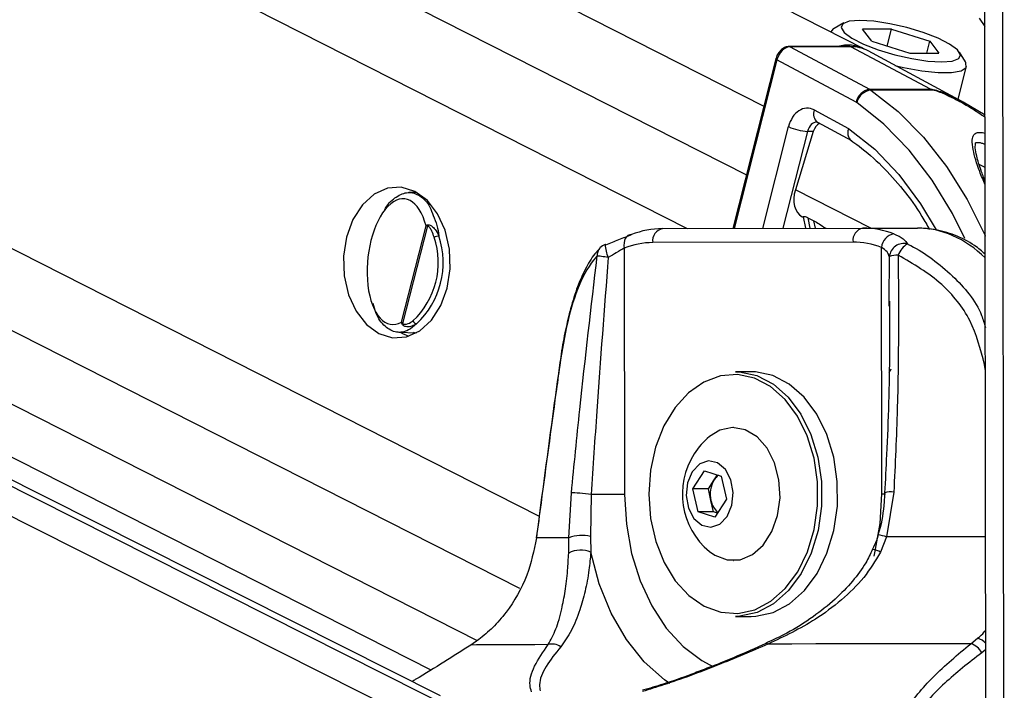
# Model space of a CAD drawing. Header units: millimetres. Extents: x 59675 to 443956, y 27057 to 412240.
# Tile 43 of 67: x 367637 to 371156, y 145507 to 147905. Entities that reach past the tile are written whole.
import ezdxf

# ---------------------------------------------------------------- set-up
doc = ezdxf.new("R2010")
doc.units = ezdxf.units.MM
doc.header["$LTSCALE"] = 50

msp = doc.modelspace()

# ---------------------------------------------------------------- linework, layer by layer
at = {"color": 8, "linetype": 'Continuous', "lineweight": 25}
for p, q in [((360746.89, 152167.18), (370234.13, 147350.4)), ((361280.34, 152173.5), (370296.46, 147595.92)), ((357673.37, 152130.76), (369493.27, 146129.68)), ((360169.56, 152160.34), (370022.83, 147157.72)), ((369238.07, 145306.41), (355725.39, 152107.69)), ((369221.66, 145422.25), (355934.22, 152110.17)), ((356600.66, 152118.06), (369272.27, 145684.55)), ((357109.5, 152124.08), (369423.28, 145872.25)), ((371091.25, 144435.65), (371081.24, 151899.04)), ((371155.7, 144316), (371145.93, 151599.67)), ((370343.22, 147760.93), (370190.21, 147158.17)), ((370292.35, 147158.45), (370384.66, 147522.09)), ((370452.67, 147505.19), (370364.7, 147158.64)), ((371087.3, 147375.99), (371066.38, 147386.28)), ((370678.42, 147159.41), (370408.95, 147296.22)), ((370453.13, 147196.49), (370460.88, 147158.9)), ((370480.56, 147158.95), (370475.12, 147185.32)), ((370744.37, 146897.64), (370745.08, 147057.36)), ((371084.98, 146671.79), (371088.25, 146672.31)), ((371088.27, 146648.89), (371084.98, 146671.79)), ((371089.61, 145652.54), (371074.94, 145640.83))]:
    msp.add_line(p, q, dxfattribs=at)
at = {"color": 7, "linetype": 'Continuous', "lineweight": 25}
for p, q in [((370656.4, 147799.69), (362024.26, 152182.32)), ((369141.12, 145486.99), (355981.2, 152110.72)), ((356235.84, 152113.74), (369106.05, 145579.4)), ((371090.12, 145270.95), (371081.24, 151899.04)), ((371065.32, 147910.25), (371086.6, 147879.87)), ((370582.07, 147892.81), (370547.15, 147873.44)), ((370752.87, 147870.76), (370649.1, 147870.76)), ((370681.8, 147827.81), (370649.1, 147870.76)), ((370737.51, 147810.28), (370752.87, 147870.76)), ((370752.87, 147870.76), (370889.35, 147827.81)), ((370536.09, 147861.09), (370536.02, 147860.81)), ((370603.95, 147808.88), (370386.94, 147808.88)), ((370390.69, 147807.91), (370674.48, 147655.87)), ((370607.7, 147807.91), (370390.69, 147807.91)), ((370891.48, 147655.87), (370607.7, 147807.91)), ((370681.8, 147827.81), (370818.27, 147784.86)), ((370878.44, 147784.86), (370889.35, 147827.81)), ((370889.35, 147827.81), (370922.04, 147784.86)), ((370339.29, 147764.62), (370185.33, 147158.16)), ((371009.09, 147610.17), (370668.96, 147792.98)), ((370818.27, 147784.86), (370922.04, 147784.86)), ((371016.88, 147754.2), (370995.43, 147787.88)), ((370626.6, 147609.11), (370343.22, 147760.93)), ((370990.75, 147620.02), (371020.71, 147738.06)), ((370674.48, 147655.87), (370891.48, 147655.87)), ((370895.9, 147653.17), (370678.89, 147653.17)), ((371087.03, 147563.58), (371008.87, 147609.97)), ((370476.25, 147581.8), (370599.02, 147516.03)), ((370486.99, 147538.07), (370487.99, 147537.73)), ((370487.99, 147537.73), (370609.3, 147472.74)), ((370472.98, 147504.55), (370408.95, 147296.22)), ((370472.98, 147504.55), (370452.67, 147505.19)), ((369055.18, 147287.27), (369026.96, 147286.57)), ((370433.33, 147200.09), (370437.08, 147198.19)), ((370436.82, 147199.47), (370445.2, 147158.86)), ((369001.36, 146822.88), (369088.92, 147167.81)), ((369093.77, 147167.1), (369005.21, 146818.25)), ((370453.13, 147196.49), (370475.12, 147185.32)), ((369934.37, 147157.48), (370650.28, 147159.41)), ((370650.28, 147159.41), (370845.04, 147159.41)), ((370614.99, 147109.41), (369899.08, 147107.48)), ((369797.44, 147088.09), (369798.62, 146207.21)), ((370717.86, 146209.68), (370716.68, 147090.56)), ((370744.3, 146880.67), (370744.37, 146897.64)), ((368991.43, 146786.86), (369055.18, 146785.29)), ((369049.82, 146782.41), (369043.63, 146785.57)), ((370251.17, 146645.95), (370194.6, 146645.95)), ((370187.53, 146445.95), (370186.47, 146445.95)), ((370042.86, 146226.91), (370084.07, 146290.95)), ((370084.07, 146290.95), (370143.9, 146272.49)), ((370098.01, 146226.91), (370118.61, 146258.93)), ((370118.61, 146258.93), (370130.08, 146276.76)), ((370143.9, 146272.49), (370162.51, 146189.99)), ((370061.46, 146144.4), (370042.86, 146226.91)), ((370098.01, 146226.91), (370042.86, 146226.91)), ((370107.31, 146185.65), (370098.01, 146226.91)), ((370760.68, 146215.47), (370735.12, 146055.24)), ((369599.86, 146052.19), (369608.63, 146212.37)), ((369679.37, 146207.03), (369676.58, 146056.81)), ((370116.61, 146144.4), (370107.31, 146185.65)), ((370162.51, 146189.99), (370121.29, 146125.94)), ((370121.29, 146125.94), (370061.46, 146144.4)), ((370116.61, 146144.4), (370061.46, 146144.4)), ((370130.43, 146140.14), (370116.61, 146144.4)), ((369598.76, 145997.48), (369599.86, 146052.19)), ((369676.58, 146056.81), (369678.01, 146000.44)), ((370735.12, 146055.24), (370713.39, 146000.48)), ((370186.47, 145970.95), (370187.53, 145970.95)), ((370194.6, 145770.95), (370251.17, 145770.95)), ((369277.31, 145688.02), (369249.22, 145668.6)), ((371035.71, 145673.41), (371060.12, 145692.82)), ((370303.55, 145674.13), (370303.28, 145674.02))]:
    msp.add_line(p, q, dxfattribs=at)
at = {"color": 7, "linetype": 'Continuous', "lineweight": 25, "flags": 128}
for points in [[(370547.15, 147873.44), (370544.4, 147871.75), (370536.09, 147861.09)], [(370639.16, 147902.15), (370601.26, 147899.14), (370578.29, 147890.35), (370572.12, 147876.49), (370583.24, 147858.69), (370610.76, 147838.39), (370652.43, 147817.23), (370704.89, 147796.93), (370763.88, 147779.13), (370824.64, 147765.28), (370882.23, 147756.49), (370931.98, 147753.48), (370969.88, 147756.49), (370992.85, 147765.28), (370999.02, 147779.13), (370987.9, 147796.93), (370960.39, 147817.23), (370918.72, 147838.39), (370866.25, 147858.69), (370807.26, 147876.49), (370746.5, 147890.35), (370688.92, 147899.14), (370639.16, 147902.15)], [(370603.95, 147808.88), (370605.67, 147808.68), (370607.7, 147807.91)], [(370765.02, 147741.35), (370795.9, 147734.05), (370860.58, 147722.1), (370919.17, 147715.89), (370967.31, 147715.89), (371001.43, 147722.1), (371019.02, 147734.05), (371018.77, 147750.86), (371016.88, 147754.2)], [(368920.3, 146782.16), (368969.01, 146767.21), (369018.79, 146770.59), (369066.26, 146792.08), (369108.18, 146830.21), (369141.68, 146882.39), (369164.5, 146945.05), (369175.08, 147013.93), (369172.69, 147084.33), (369157.49, 147151.46), (369130.52, 147210.74), (369093.64, 147258.13), (369049.32, 147290.4), (369000.62, 147305.35), (368950.83, 147301.97), (368903.37, 147280.48), (368861.45, 147242.35), (368827.94, 147190.17), (368805.12, 147127.51), (368794.55, 147058.63), (368796.94, 146988.23), (368812.14, 146921.1), (368839.1, 146861.82), (368876, 146814.43), (368920.3, 146782.16)], [(369823.49, 147136.32), (369816.77, 147135.39), (369810.67, 147132.65), (369805.42, 147128.19), (369801.21, 147122.19), (369798.23, 147114.88), (369796.57, 147106.55), (369796.31, 147097.49), (369797.44, 147088.09)], [(369732.13, 147099.8), (369730.01, 147101.36), (369729.47, 147101.33)], [(369740.43, 147054.66), (369733.96, 147055.48), (369727.73, 147056.29), (369721.84, 147057.06), (369716.4, 147057.79), (369711.51, 147058.47), (369707.26, 147059.07), (369703.71, 147059.6), (369700.94, 147060.04)], [(368996.78, 146786.73), (369005.16, 146782.16), (369027.24, 146773.03)], [(369566, 146669.14), (369566.07, 146668.62), (369566.78, 146667.71)], [(370194.6, 146645.95), (370209.68, 146645.43), (370271.58, 146632.19), (370330.32, 146601.6), (370383.5, 146554.92), (370428.95, 146494.05), (370464.81, 146421.49), (370489.6, 146340.21), (370502.32, 146253.54), (370502.43, 146165.01), (370489.95, 146078.27), (370465.38, 145996.86), (370429.71, 145924.1), (370384.43, 145862.99), (370331.37, 145816.02), (370272.72, 145785.12), (370210.86, 145771.55), (370194.6, 145770.95)], [(370251.17, 145770.95), (370267.43, 145771.55), (370329.29, 145785.12), (370387.94, 145816.02), (370441, 145862.99), (370486.28, 145924.1), (370521.95, 145996.86), (370546.52, 146078.27), (370559, 146165.01), (370558.89, 146253.54), (370546.17, 146340.21), (370521.37, 146421.49), (370485.52, 146494.05), (370440.06, 146554.92), (370386.88, 146601.6), (370328.15, 146632.19), (370266.25, 146645.43), (370251.17, 146645.95)], [(369885.25, 146207.64), (369891.55, 146121.6), (369909.97, 146039.11), (369939.76, 145963.56), (369979.69, 145898.04), (370028.12, 145845.22), (370083.08, 145807.28), (370142.32, 145785.75), (370203.42, 145781.54), (370263.86, 145794.8), (370321.18, 145824.99), (370373.02, 145870.89), (370417.27, 145930.6), (370452.12, 146001.69), (370476.13, 146081.24), (370488.33, 146166.01), (370488.22, 146252.51), (370475.79, 146337.2), (370451.56, 146416.62), (370416.52, 146487.52), (370372.11, 146547), (370320.14, 146592.62), (370262.75, 146622.5), (370202.27, 146635.44), (370141.2, 146630.89), (370082.01, 146609.05), (370027.15, 146570.81), (369978.85, 146517.74), (369939.1, 146452), (369909.51, 146376.29), (369891.32, 146293.71), (369885.25, 146207.64)], [(370102.15, 146003.06), (370121.56, 145989.41), (370165.74, 145972.76), (370211.48, 145973.6), (370255.36, 145991.84), (370294.12, 146026.16), (370324.91, 146073.99), (370345.42, 146131.8), (370354.16, 146195.29), (370350.45, 146259.75), (370334.57, 146320.41), (370307.73, 146372.77), (370271.88, 146412.94), (370229.7, 146437.95), (370184.31, 146445.93), (370139.09, 146436.3), (370102.15, 146413.84)], [(370040.58, 146288.38), (370023.68, 146248.69), (370018.81, 146202.87), (370026.7, 146157.9), (370046.16, 146120.63), (370074.23, 146096.72), (370106.62, 146089.83), (370138.43, 146100.99), (370164.78, 146128.52), (370181.68, 146168.21), (370186.56, 146214.03), (370178.66, 146259), (370159.2, 146296.27), (370131.14, 146320.17), (370098.73, 146327.07), (370066.94, 146315.9), (370040.58, 146288.38)], [(369679.37, 146207.03), (369669.58, 146208.2), (369659.12, 146209.31), (369648.48, 146210.31), (369638.14, 146211.16), (369628.58, 146211.81), (369620.23, 146212.25), (369613.48, 146212.43), (369608.63, 146212.37)], [(369798.62, 146207.21), (369786.33, 146207.18), (369772.52, 146207.15), (369757.55, 146207.12), (369741.8, 146207.1), (369725.69, 146207.08), (369709.65, 146207.05), (369694.07, 146207.04), (369679.37, 146207.03)], [(369482.95, 146052.52), (369482.95, 146052.31), (369483.34, 146051.44)], [(369599.86, 146052.19), (369579.84, 146052.09), (369561.36, 146051.99), (369544.42, 146051.9), (369529.04, 146051.8), (369515.23, 146051.71), (369503, 146051.62), (369492.37, 146051.53), (369483.34, 146051.44)], [(369525.2, 145669.95), (369477.23, 145669.77), (369432.96, 145669.59), (369392.48, 145669.42), (369355.85, 145669.25), (369323.16, 145669.08), (369294.45, 145668.92), (369269.8, 145668.76), (369249.22, 145668.6)], [(371035.71, 145673.41), (370940.51, 145673.25), (370846.28, 145673.09), (370753.2, 145672.93), (370661.46, 145672.76), (370571.21, 145672.59), (370482.62, 145672.42), (370395.86, 145672.24), (370311.09, 145672.06)]]:
    msp.add_lwpolyline(points, dxfattribs=at)
at = {"color": 8, "linetype": 'Continuous', "lineweight": 25, "flags": 128}
for points in [[(370386.93, 147808.88), (370388.66, 147808.68), (370390.69, 147807.91)], [(370339.28, 147764.62), (370339.27, 147764.52), (370339.46, 147763.75), (370340.21, 147762.87), (370341.47, 147761.92), (370343.22, 147760.93)], [(370678.89, 147653.17), (370776.1, 147576.44), (370866.6, 147484.76), (370949.24, 147379.3), (371022.99, 147261.37), (371086.92, 147132.48), (371087.63, 147130.84)], [(371014.28, 147122.35), (370970.4, 147211.19), (370897.77, 147331.08), (370815.73, 147438.16), (370725.42, 147530.96), (370628.07, 147608.21)], [(370599.02, 147516.03), (370692.41, 147441.04), (370778.67, 147350.58), (370856.53, 147245.98), (370911.71, 147153.69)], [(369798.62, 146207.21), (369805.04, 146100.24), (369823.81, 145996.22), (369854.44, 145898), (369896.07, 145808.23), (369947.59, 145729.39), (370007.59, 145663.62), (370074.41, 145612.7), (370116.23, 145590.25)], [(370690.2, 145986.35), (370693.24, 145998.56), (370711.74, 146102.68), (370717.86, 146209.68)], [(370717.86, 146209.68), (370728.31, 146209.71), (370730.8, 146209.72)], [(371089.08, 146055.86), (371062.99, 146055.81), (371007.26, 146055.72), (370951.92, 146055.63), (370896.98, 146055.53), (370842.51, 146055.44), (370788.54, 146055.34), (370735.12, 146055.24)], [(369960.17, 145530.87), (369941.48, 145544.06), (369869.15, 145608.64), (369805.11, 145688.83), (369751.02, 145782.53), (369708.28, 145887.31), (369678.01, 146000.44)]]:
    msp.add_lwpolyline(points, dxfattribs=at)
at = {"color": 7, "linetype": 'Continuous', "lineweight": 25}
for centre, radius, start, end in [((370596.35, 147677.38), 136.26, 63.84993, 105.19253), ((370609.15, 147680.69), 127.23, 61.9607, 90.65393), ((370684.34, 147597.88), 58.82, 99.65503, 168.9935), ((370688.7, 147590.89), 63.05, 98.94469, 164.04922), ((370652.92, 147615.55), 45.72, 55.37547, 61.86256), ((370869.92, 147615.55), 45.72, 55.37547, 61.86256), ((370619.08, 147595.15), 15.86, 55.44221, 61.65732), ((370460.23, 147680.99), 175.96, 244.56556, 267.53693), ((369110.81, 147168.54), 17.1, 172.70876, 184.81599), ((368849.82, 147036.2), 300.58, 313.09138, 18.41973), ((369136.92, 147092.2), 39.02, 92.82042, 118.75806), ((369935.97, 146848.07), 309.42, 90.29551, 111.31561), ((369943.2, 147113.8), 44.57, 101.42484, 188.14888), ((370659.1, 147115.73), 44.56, 101.41992, 188.1538), ((370650.34, 146850.28), 309.13, 68.98214, 90.01104), ((370771.02, 147085.12), 54.61, 100.35319, 174.28573), ((368847.29, 147036.2), 285.48, 313.08962, 18.41963), ((369747.26, 147054.6), 50, 110.84177, 137.33784), ((369900.57, 146823.72), 283.77, 90.29974, 111.31028), ((370615.06, 146826.11), 283.3, 68.97944, 90.01461), ((370796.5, 147052.75), 51.63, 75.29088, 174.87736), ((370846.82, 147038.16), 74.49, 119.96965, 160.57781), ((370775.19, 146978.85), 84.09, 89.06304, 110.98636), ((369015.04, 146810.79), 12.34, 142.81361, 156.3569), ((369057.85, 146832.83), 16.36, 198.19689, 260.53003), ((370270.8, 146208.45), 265.76, 129.38933, 147.23586), ((370270.8, 146208.45), 265.76, 147.23586, 230.61067), ((370203.34, 146208.35), 98.68, 149.16445, 193.29631), ((370169.04, 146227.36), 59.5, 125.95824, 147.95076), ((370180.52, 146199.51), 74.51, 190.7154, 229.5301), ((369645.96, 145925.88), 134.46, 76.83608, 110.05048), ((369641.41, 145918.05), 90.15, 66.0447, 118.22838), ((369540.38, 145620.92), 51.32, 54.31135, 107.19804), ((371017.85, 145612), 63.96, 26.79408, 73.78114)]:
    msp.add_arc(centre, radius, start, end, dxfattribs=at)
at = {"color": 8, "linetype": 'Continuous', "lineweight": 25}
for centre, radius, start, end in [((370511.34, 147567.55), 37.87, 157.89518, 231.93649), ((369835.8, 147101.68), 106.33, 180.18752, 206.24407), ((369738.88, 147063.13), 38.07, 138.86867, 184.66041), ((370723, 146662.81), 28.55, 315.07377, 347.14409), ((370750.54, 146146.81), 69.4, 81.5975, 108.62794), ((370626.07, 145677.2), 393.46, 73.90829, 78.43624), ((370664.94, 145909.88), 102.74, 61.86233, 78.05596), ((371041.96, 145630.74), 64.68, 42.57711, 73.69501), ((370305.33, 145665.82), 8.5, 47.30257, 102.0519)]:
    msp.add_arc(centre, radius, start, end, dxfattribs=at)
at = {"color": 7, "linetype": 'Continuous', "lineweight": 25}
for centre, major_axis, ratio, start_param, end_param in [((370378.57, 147760.93), (22.93, 44.44), 0.6642194, 0.3301993, 1.9009956), ((370451.22, 147488.26), (-0.03, 100.03), 0.7069644, 5.9208587, 7.5087983), ((370506.26, 147487.64), (4.86, 49.82), 0.721655, 0.4511096, 1.2955338), ((368989.04, 147039.39), (23.3, 224.6), 0.4818177, 5.3701348, 9.7483435), ((370478.97, 147289.07), (45.96, 88.82), 0.6778393, 1.8320597, 3.1468226)]:
    msp.add_ellipse(centre, major_axis=major_axis, ratio=ratio, start_param=start_param, end_param=end_param, dxfattribs=at)
at = {"color": 8, "linetype": 'Continuous', "lineweight": 25}
for centre, major_axis, ratio, start_param, end_param in [((370486.57, 147488.26), (-1.68, 50.02), 0.713644, 6.2366045, 7.4848272), ((370847.39, 146559.41), (-3.09, 600), 0.7071023, 5.6736577, 6.2814504)]:
    msp.add_ellipse(centre, major_axis=major_axis, ratio=ratio, start_param=start_param, end_param=end_param, dxfattribs=at)
at = {"color": 7, "linetype": 'Continuous', "lineweight": 25}
for points, knots in [([(370386.94, 147808.88), (370382.14, 147808.28), (370372.44, 147807.08), (370358.73, 147798.09), (370347.1, 147784.66), (370341.35, 147772.3), (370339.54, 147765.56), (370339.29, 147764.62)], [0, 0, 0, 0, 0.2242708, 0.4533535, 0.7081054, 0.9595679, 1, 1, 1, 1]), ([(370599.02, 147516.03), (370598.93, 147515.71), (370597.97, 147512.58), (370596.18, 147504.29), (370596.16, 147491.96), (370599.92, 147480.35), (370605.18, 147476.15), (370607.58, 147474.24)], [0, 0, 0, 0, 0.0179575, 0.1772013, 0.4677714, 0.7580851, 1, 1, 1, 1]), ([(370607.06, 147473.62), (370616.93, 147466.72), (370655.28, 147439.94), (370718.88, 147383.39), (370794.07, 147298.8), (370850.9, 147221.72), (370879.33, 147169.76), (370888.04, 147153.83)], [0, 0, 0, 0, 0.0917297, 0.3563029, 0.6202861, 0.8836341, 1, 1, 1, 1]), ([(371087.18, 147326.15), (371082.11, 147339.4), (371069.52, 147372.32), (371057.9, 147412.4), (371050.74, 147445.17), (371053.55, 147465.55), (371052.06, 147464.36), (371057.46, 147466.09), (371066.1, 147465.61), (371076.38, 147463.39), (371083.84, 147460.56), (371087.17, 147459.3)], [0, 0, 0, 0, 0.16673612, 0.41429627, 0.58013575, 0.71104956, 0.84274621, 0.88525864, 0.92438114, 0.96628026, 1, 1, 1, 1]), ([(368938.67, 147219.41), (368940.57, 147223.18), (368952.89, 147247.68), (368983.21, 147274.01), (369025.67, 147291.73), (369067.65, 147278.28), (369099.25, 147247.81), (369110.68, 147214.51), (369114.27, 147204.06)], [0, 0, 0, 0, 0.0369961, 0.2404771, 0.4514133, 0.6709849, 0.8967788, 1, 1, 1, 1]), ([(370437.29, 147199.56), (370437.26, 147200.21), (370437.21, 147201.62), (370443.03, 147200.97), (370449.1, 147198.52), (370452.66, 147196.72), (370453.13, 147196.49)], [0, 0, 0, 0, 0.2859614, 0.6247901, 0.950528, 1, 1, 1, 1]), ([(369088.92, 147167.81), (369088.96, 147167.84), (369090.25, 147168.87), (369092.07, 147169.8), (369093.84, 147170.71)], [0, 0, 0, 0, 0.0289091, 1, 1, 1, 1]), ([(369093.77, 147167.1), (369092.02, 147167.35), (369090.22, 147167.59), (369088.96, 147167.8), (369088.92, 147167.81)], [0, 0, 0, 0, 0.9711851, 1, 1, 1, 1]), ([(369118.14, 147126.41), (369115.59, 147133.99), (369111.42, 147146.39), (369104.26, 147158.64), (369099.23, 147164.4), (369096.28, 147166.96), (369094.33, 147167.07), (369093.77, 147167.1)], [0, 0, 0, 0, 0.4557312, 0.7450946, 0.8506702, 0.9570373, 1, 1, 1, 1]), ([(369093.84, 147170.71), (369094.85, 147171.01), (369097.91, 147171.94), (369103.28, 147170.46), (369111.81, 147165.52), (369123.83, 147153.29), (369130.8, 147139.49), (369135, 147131.17)], [0, 0, 0, 0, 0.0606533, 0.1845385, 0.2940071, 0.5746481, 1, 1, 1, 1]), ([(370475.12, 147185.32), (370481.13, 147181.84), (370494, 147174.4), (370509.19, 147164.39), (370517.28, 147159.05)], [0, 0, 0, 0, 0.4672226, 1, 1, 1, 1]), ([(369732.13, 147099.8), (369747.69, 147106.07), (369781.39, 147119.67), (369808.76, 147130.49), (369823.49, 147136.32)], [0, 0, 0, 0, 0.4619118, 1, 1, 1, 1]), ([(370761.21, 147138.84), (370773.68, 147133.09), (370796.87, 147122.4), (370805.58, 147108.92), (370809.61, 147102.69)], [0, 0, 0, 0, 0.5381401, 1, 1, 1, 1]), ([(371087.72, 147066.05), (371075.23, 147076.7), (371041.59, 147105.4), (370979.15, 147135.76), (370909.67, 147156.46), (370864.44, 147158.52), (370844.91, 147159.41)], [0, 0, 0, 0, 0.178231, 0.480242, 0.7755117, 1, 1, 1, 1]), ([(369711.26, 147087.22), (369706.7, 147082.86), (369687.52, 147064.5), (369660.68, 147019.36), (369629.86, 146952.32), (369605.89, 146876.29), (369586.76, 146794.76), (369573.91, 146726), (369568.16, 146682.3), (369566.38, 146668.81)], [0, 0, 0, 0, 0.0552524, 0.232385, 0.4189911, 0.6028535, 0.7602069, 0.925959, 1, 1, 1, 1]), ([(369700.94, 147060.04), (369699.28, 147058.25), (369674.69, 147031.64), (369635.45, 146964.13), (369593.16, 146830.28), (369575.56, 146721.83), (369566.78, 146667.71)], [0, 0, 0, 0, 0.02504771, 0.37152705, 0.68633855, 1, 1, 1, 1]), ([(369608.63, 146212.37), (369618.36, 146311.79), (369646.03, 146594.46), (369679.34, 146876.93), (369700.94, 147060.04)], [0, 0, 0, 0, 0.3517241, 1, 1, 1, 1]), ([(369797.44, 147088.09), (369788.29, 147082.7), (369771.03, 147072.55), (369750.21, 147060.38), (369740.43, 147054.66)], [0, 0, 0, 0, 0.530541, 1, 1, 1, 1]), ([(370745.08, 147057.36), (370742.99, 147063.05), (370738.53, 147075.15), (370724.26, 147085.22), (370716.68, 147090.56)], [0, 0, 0, 0, 0.4694555, 1, 1, 1, 1]), ([(370776.57, 147062.93), (370777.46, 146879.88), (370778.82, 146597.51), (370765.4, 146314.88), (370760.68, 146215.47)], [0, 0, 0, 0, 0.6482786, 1, 1, 1, 1]), ([(371084.98, 146671.79), (371070.9, 146725.68), (371042.67, 146833.67), (370930.23, 146973.21), (370830.52, 147031.43), (370776.57, 147062.93)], [0, 0, 0, 0, 0.3137569, 0.628664, 1, 1, 1, 1]), ([(369740.43, 147054.66), (369726.17, 146871.54), (369704.17, 146589.03), (369685.83, 146306.44), (369679.37, 146207.03)], [0, 0, 0, 0, 0.648203, 1, 1, 1, 1]), ([(369055.16, 146816.7), (369045.52, 146808.65), (369022.05, 146789.06), (368982.27, 146782.92), (368941.78, 146804.54), (368912.3, 146842.31), (368902.96, 146878.43), (368900.06, 146889.63)], [0, 0, 0, 0, 0.16301013, 0.39688082, 0.64000955, 0.88843714, 1, 1, 1, 1]), ([(370745.05, 146897.63), (370745.39, 146838.58), (370746.45, 146655.94), (370739.28, 146427.42), (370730.26, 146258.15), (370727.83, 146212.6)], [0, 0, 0, 0, 0.2588292, 0.8005425, 1, 1, 1, 1]), ([(369003.73, 146815.74), (369002.78, 146818.05), (369001.79, 146820.44), (369001.37, 146822.81), (369001.36, 146822.88)], [0, 0, 0, 0, 0.9714691, 1, 1, 1, 1]), ([(369001.36, 146822.88), (369001.38, 146822.83), (369002.28, 146821.31), (369003.77, 146819.75), (369005.21, 146818.25)], [0, 0, 0, 0, 0.0279758, 1, 1, 1, 1]), ([(369055.16, 146816.7), (369054, 146816), (369047.45, 146812.08), (369037.07, 146807.85), (369024.94, 146806.07), (369016.69, 146806.73), (369010.54, 146808.85), (369006.15, 146811.82), (369004.43, 146814.62), (369003.73, 146815.74)], [0, 0, 0, 0, 0.0701323, 0.3951531, 0.5870701, 0.7309929, 0.8416573, 0.9363838, 1, 1, 1, 1]), ([(369005.21, 146818.25), (369005.68, 146817.74), (369007, 146816.34), (369011.92, 146815), (369023.35, 146816.24), (369034.25, 146821.79), (369041.44, 146827.08), (369042.31, 146827.72)], [0, 0, 0, 0, 0.0453417, 0.1255736, 0.375669, 0.9241024, 1, 1, 1, 1]), ([(369566, 146669.14), (369558.91, 146617.73), (369530.56, 146412.19), (369503.35, 146206.65), (369482.95, 146052.52)], [0, 0, 0, 0, 0.2501023, 1, 1, 1, 1]), ([(369566.78, 146667.71), (369562.24, 146635.01), (369539.55, 146471.5), (369511.69, 146266.08), (369488.88, 146093.36), (369483.34, 146051.44)], [0, 0, 0, 0, 0.159183, 0.7959397, 1, 1, 1, 1]), ([(370727.89, 146212.6), (370727.33, 146201.94), (370724.93, 146156.32), (370717.94, 146105.51), (370705.6, 146067.46), (370704.13, 146062.93)], [0, 0, 0, 0, 0.2117268, 0.9060759, 1, 1, 1, 1]), ([(369483.34, 146051.44), (369474.14, 146006.33), (369454.32, 145909.21), (369390.94, 145801.58), (369328.71, 145729.85), (369294.3, 145701.85), (369277.31, 145688.02)], [0, 0, 0, 0, 0.3015368, 0.6492712, 0.8267617, 1, 1, 1, 1]), ([(370704.5, 146062.81), (370702.83, 146055.95), (370698.42, 146037.9), (370689.71, 146021.48), (370684.31, 146011.29)], [0, 0, 0, 0, 0.3796113, 1, 1, 1, 1]), ([(370685, 146011.05), (370677.3, 145994.71), (370658.05, 145953.83), (370612.23, 145893.78), (370549.28, 145828.54), (370470.27, 145766.29), (370386.67, 145712.99), (370328.35, 145686.76), (370302.91, 145675.33)], [0, 0, 0, 0, 0.1021831, 0.2555924, 0.4276031, 0.6206521, 0.8345492, 1, 1, 1, 1]), ([(369525.2, 145669.95), (369534.98, 145687.61), (369554.73, 145723.25), (369572.94, 145788.91), (369586.56, 145859.94), (369595.12, 145926.84), (369597.69, 145976.57), (369598.76, 145997.48)], [0, 0, 0, 0, 0.2453765, 0.4952957, 0.6781, 0.8646093, 1, 1, 1, 1]), ([(369678.01, 146000.44), (369676, 145978.88), (369671.28, 145928.39), (369657.85, 145859.14), (369637.36, 145786.04), (369610.23, 145717.57), (369583.71, 145681.05), (369570.31, 145662.61)], [0, 0, 0, 0, 0.1352439, 0.3167305, 0.5029022, 0.7488864, 1, 1, 1, 1]), ([(370713.39, 146000.48), (370694.62, 145969.56), (370656.04, 145906.03), (370574.07, 145827.63), (370461.07, 145742.86), (370368.77, 145699.29), (370311.09, 145672.06)], [0, 0, 0, 0, 0.2023978, 0.4159294, 0.6350248, 1, 1, 1, 1]), ([(369249.22, 145668.6), (369185.79, 145628.3), (369119.13, 145585.95), (369043.13, 145540.36), (369039.46, 145538.16)], [0, 0, 0, 0, 0.9516981, 1, 1, 1, 1]), ([(369465.95, 145501.33), (369463.69, 145509), (369455.75, 145535.97), (369472.12, 145592.29), (369507.33, 145643.81), (369525.2, 145669.95)], [0, 0, 0, 0, 0.1637214, 0.5756299, 1, 1, 1, 1]), ([(369570.31, 145662.61), (369551.43, 145638.84), (369513.27, 145590.82), (369491.21, 145537.76), (369495.83, 145511.72), (369497.11, 145504.52)], [0, 0, 0, 0, 0.4146301, 0.8381096, 1, 1, 1, 1]), ([(370311.09, 145672.06), (370251.58, 145646.48), (370131.22, 145594.73), (369978.22, 145537.89), (369887.47, 145510.14), (369862.13, 145502.39)], [0, 0, 0, 0, 0.4134707, 0.8362824, 1, 1, 1, 1]), ([(370303.31, 145673.93), (370289.39, 145667.63), (370237.05, 145643.97), (370157.32, 145609.88), (370089.47, 145584.01), (370062.79, 145573.83)], [0, 0, 0, 0, 0.18021297, 0.67766009, 1, 1, 1, 1]), ([(370961.63, 145107.17), (370952.78, 145109.22), (370903.18, 145120.74), (370826.7, 145151.8), (370770.91, 145206.08), (370750.95, 145263.31), (370753.73, 145337.18), (370798.8, 145436.16), (370895.95, 145556.41), (370989.09, 145634.38), (371035.71, 145673.41)], [0, 0, 0, 0, 0.0240244, 0.134637, 0.2445062, 0.3341144, 0.4239705, 0.6010805, 0.8003271, 1, 1, 1, 1]), ([(371074.94, 145640.83), (371028.98, 145604.98), (370936.28, 145532.66), (370836.55, 145421), (370788.1, 145328.63), (370781.2, 145259.52), (370796.95, 145206.07), (370847.79, 145154.7), (370919.94, 145125.27), (370966.82, 145114.35), (370975.21, 145112.39)], [0, 0, 0, 0, 0.200857, 0.4051641, 0.5832928, 0.6709926, 0.761392, 0.8688592, 0.9765326, 1, 1, 1, 1]), ([(370062.79, 145573.83), (370053.65, 145570.26), (370012.45, 145554.15), (369945.3, 145531.03), (369887.64, 145513.96), (369863.19, 145506.72)], [0, 0, 0, 0, 0.1410616, 0.6357716, 1, 1, 1, 1])]:
    msp.add_open_spline(points, degree=3, knots=knots, dxfattribs=at)
at = {"color": 8, "linetype": 'Continuous', "lineweight": 25}
for points, knots in [([(370891.48, 147655.87), (370893.02, 147655.81), (370897.07, 147655.67), (370905.41, 147654.19), (370920.34, 147650.2), (370940.65, 147642.83), (370968.43, 147630.76), (370991.36, 147619.95), (371005.63, 147611.8), (371008.86, 147609.96)], [0, 0, 0, 0, 0.0474943, 0.1254231, 0.2157265, 0.4159574, 0.6178537, 0.9133794, 1, 1, 1, 1]), ([(371087.06, 147555.29), (371070.39, 147566.48), (371039.25, 147587.36), (370996.08, 147611.64), (370962.73, 147628.71), (370937.72, 147640.2), (370919.93, 147647.4), (370907.05, 147651.43), (370900.13, 147652.97), (370897.04, 147653.12), (370895.9, 147653.17)], [0, 0, 0, 0, 0.2828124, 0.5280147, 0.6913558, 0.8003504, 0.9032493, 0.9460199, 0.9801417, 1, 1, 1, 1]), ([(371087.39, 147313.94), (371080.49, 147330.2), (371060.15, 147378.14), (371045.2, 147429.51), (371039.29, 147471.81), (371043.93, 147491.43), (371054.8, 147500.44), (371069.15, 147502.21), (371080.6, 147501.22), (371087.06, 147499.02), (371087.14, 147498.99)], [0, 0, 0, 0, 0.1753068, 0.516921, 0.6905456, 0.8105859, 0.8810046, 0.9401046, 0.999269, 1, 1, 1, 1]), ([(369114.27, 147204.06), (369119.36, 147192.84), (369128.83, 147171.96), (369133.05, 147144.08), (369135, 147131.17)], [0, 0, 0, 0, 0.5371576, 1, 1, 1, 1]), ([(370809.61, 147102.69), (370813.5, 147100.75), (370871.39, 147071.85), (370969.45, 146996.82), (371063.08, 146890.37), (371083.89, 146818.68), (371088.07, 146804.3)], [0, 0, 0, 0, 0.0324019, 0.4825313, 0.8961768, 1, 1, 1, 1]), ([(371060.12, 145692.82), (371068.68, 145699.61), (371079.62, 145708.29), (371087.75, 145720.87), (371089.52, 145723.61)], [0, 0, 0, 0, 0.78238333, 1, 1, 1, 1])]:
    msp.add_open_spline(points, degree=3, knots=knots, dxfattribs=at)

doc.saveas('drawing.dxf')
